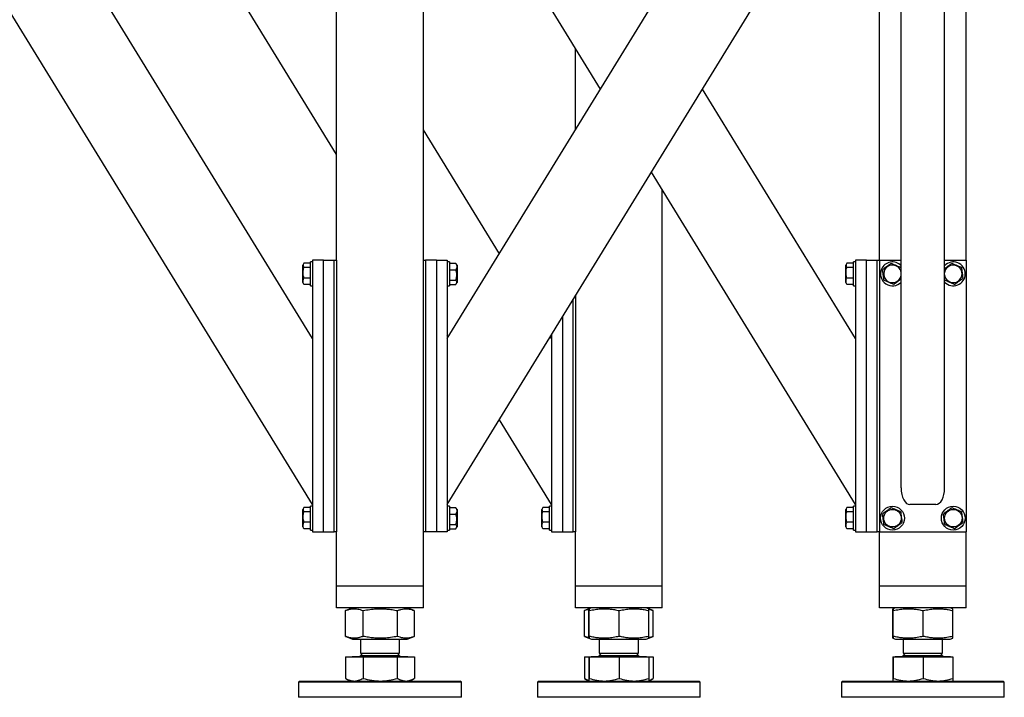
# Model space of a CAD drawing. Header units: millimetres. Extents: x 5 to 589, y 5 to 415.
# Tile 49 of 126: x 107 to 143, y 365 to 390. Entities that reach past the tile are written whole.
import ezdxf

# ---------------------------------------------------------------- set-up
doc = ezdxf.new("R2010")
doc.units = ezdxf.units.MM
doc.layers.add('TRAIT-FORT', color=4, linetype='Continuous', lineweight=25)

msp = doc.modelspace()

# ---------------------------------------------------------------- linework, layer by layer
at = {"layer": 'TRAIT-FORT', "color": 4, "linetype": 'Continuous', "lineweight": 25}
for p, q in [((118.683, 384.672), (108.892, 400.623)), ((118.683, 380.769), (118.683, 400.769)), ((121.883, 380.769), (121.883, 400.769)), ((122.763, 377.886), (136.808, 400.769)), ((117.803, 377.886), (104.16, 400.113)), ((122.763, 371.769), (140.283, 400.313)), ((139.483, 372.381), (139.483, 399.01)), ((141.083, 372.381), (141.083, 399.01)), ((128.405, 387.079), (121.883, 397.706)), ((138.683, 380.769), (138.683, 397.706)), ((141.883, 380.769), (141.883, 397.706)), ((117.803, 371.769), (102.283, 397.054)), ((127.483, 385.576), (127.483, 388.583)), ((137.803, 377.886), (132.16, 387.079)), ((124.683, 381.014), (121.883, 385.576)), ((137.803, 371.769), (130.283, 384.021)), ((130.683, 368.769), (130.683, 383.369)), ((117.47, 380.639), (117.443, 380.592)), ((117.443, 379.946), (117.443, 380.592)), ((117.723, 380.659), (117.483, 380.659)), ((117.723, 380.506), (117.483, 380.506)), ((117.803, 380.709), (117.723, 380.709)), ((117.723, 379.829), (117.723, 380.709)), ((118.203, 380.769), (117.803, 380.769)), ((117.803, 380.769), (117.803, 370.769)), ((118.203, 380.769), (118.603, 380.769)), ((118.203, 370.769), (118.203, 380.769)), ((118.603, 370.769), (118.603, 380.769)), ((118.603, 380.769), (118.683, 380.769)), ((118.683, 380.769), (118.683, 370.769)), ((121.883, 370.769), (121.883, 380.769)), ((121.883, 380.769), (121.963, 380.769)), ((121.963, 380.769), (121.963, 370.769)), ((122.363, 380.769), (121.963, 380.769)), ((122.363, 380.769), (122.363, 370.769)), ((122.363, 380.769), (122.763, 380.769)), ((122.763, 380.769), (122.763, 370.769)), ((122.843, 380.709), (122.763, 380.709)), ((122.843, 380.709), (122.843, 380.439)), ((122.843, 380.659), (123.083, 380.659)), ((123.083, 380.659), (123.094, 380.638)), ((123.123, 380.592), (123.096, 380.639)), ((123.123, 380.592), (123.123, 380.229)), ((137.47, 380.639), (137.443, 380.592)), ((137.443, 379.946), (137.443, 380.592)), ((137.723, 380.659), (137.483, 380.659)), ((137.723, 380.506), (137.483, 380.506)), ((137.803, 380.709), (137.723, 380.709)), ((137.723, 379.829), (137.723, 380.709)), ((137.803, 380.769), (137.803, 370.769)), ((138.203, 380.769), (137.803, 380.769)), ((138.203, 370.769), (138.203, 380.769)), ((138.203, 380.769), (138.603, 380.769)), ((138.603, 370.769), (138.603, 380.769)), ((138.603, 380.769), (138.683, 380.769)), ((138.683, 380.769), (138.683, 370.769)), ((138.683, 380.769), (139.483, 380.769)), ((141.083, 380.769), (141.883, 380.769)), ((141.883, 380.769), (141.883, 370.769)), ((117.723, 380.116), (117.483, 380.116)), ((122.843, 380.439), (122.843, 379.829)), ((122.843, 380.422), (123.083, 380.422)), ((123.123, 380.229), (123.123, 379.946)), ((137.723, 380.116), (137.483, 380.116)), ((117.443, 379.946), (117.47, 379.899)), ((117.483, 379.879), (117.471, 379.9)), ((117.723, 379.879), (117.483, 379.879)), ((117.723, 379.829), (117.803, 379.829)), ((122.763, 379.829), (122.843, 379.829)), ((122.843, 380.032), (123.083, 380.032)), ((122.843, 379.879), (123.083, 379.879)), ((123.096, 379.899), (123.123, 379.946)), ((137.443, 379.946), (137.47, 379.899)), ((137.483, 379.879), (137.471, 379.9)), ((137.723, 379.879), (137.483, 379.879)), ((137.723, 379.829), (137.803, 379.829)), ((141.09, 380.032), (141.083, 380.087)), ((127.483, 379.459), (127.483, 370.769)), ((127.403, 370.769), (127.403, 379.329)), ((127.003, 378.677), (127.003, 370.769)), ((122.805, 377.956), (122.763, 378.025)), ((126.603, 377.886), (126.56, 377.956)), ((126.603, 378.025), (126.603, 370.769)), ((126.603, 371.769), (124.683, 374.897)), ((140.763, 371.769), (139.803, 371.769)), ((117.47, 371.639), (117.443, 371.592)), ((117.443, 370.946), (117.443, 371.592)), ((117.723, 371.659), (117.483, 371.659)), ((117.723, 371.506), (117.483, 371.506)), ((117.803, 371.709), (117.723, 371.709)), ((117.723, 370.829), (117.723, 371.709)), ((122.843, 371.709), (122.763, 371.709)), ((122.843, 371.709), (122.843, 371.439)), ((122.843, 371.659), (123.083, 371.659)), ((122.843, 371.439), (122.843, 370.829)), ((122.843, 371.422), (123.083, 371.422)), ((123.083, 371.659), (123.094, 371.638)), ((123.123, 371.592), (123.096, 371.639)), ((123.123, 371.592), (123.123, 371.229)), ((126.27, 371.639), (126.243, 371.592)), ((126.243, 370.946), (126.243, 371.592)), ((126.523, 371.659), (126.283, 371.659)), ((126.523, 371.506), (126.283, 371.506)), ((126.603, 371.709), (126.523, 371.709)), ((126.523, 370.829), (126.523, 371.709)), ((137.47, 371.639), (137.443, 371.592)), ((137.443, 370.946), (137.443, 371.592)), ((137.723, 371.659), (137.483, 371.659)), ((137.723, 371.506), (137.483, 371.506)), ((137.803, 371.709), (137.723, 371.709)), ((137.723, 370.829), (137.723, 371.709)), ((117.723, 371.116), (117.483, 371.116)), ((123.123, 371.229), (123.123, 370.946)), ((126.523, 371.116), (126.283, 371.116)), ((137.723, 371.116), (137.483, 371.116)), ((117.443, 370.946), (117.47, 370.899)), ((117.483, 370.879), (117.471, 370.9)), ((117.723, 370.879), (117.483, 370.879)), ((117.723, 370.829), (117.803, 370.829)), ((117.803, 370.769), (118.203, 370.769)), ((118.203, 370.769), (118.603, 370.769)), ((118.683, 370.769), (118.603, 370.769)), ((118.683, 368.769), (118.683, 370.769)), ((121.883, 368.769), (121.883, 370.769)), ((121.963, 370.769), (121.883, 370.769)), ((122.363, 370.769), (121.963, 370.769)), ((122.763, 370.769), (122.363, 370.769)), ((122.763, 370.829), (122.843, 370.829)), ((122.843, 371.032), (123.083, 371.032)), ((122.843, 370.879), (123.083, 370.879)), ((123.096, 370.899), (123.123, 370.946)), ((126.243, 370.946), (126.27, 370.899)), ((126.283, 370.879), (126.271, 370.9)), ((126.523, 370.879), (126.283, 370.879)), ((126.523, 370.829), (126.603, 370.829)), ((126.603, 370.769), (127.003, 370.769)), ((127.003, 370.769), (127.403, 370.769)), ((127.483, 370.769), (127.403, 370.769)), ((127.483, 368.769), (127.483, 370.769)), ((137.443, 370.946), (137.47, 370.899)), ((137.483, 370.879), (137.471, 370.9)), ((137.723, 370.879), (137.483, 370.879)), ((137.723, 370.829), (137.803, 370.829)), ((137.803, 370.769), (138.203, 370.769)), ((138.203, 370.769), (138.603, 370.769)), ((138.683, 370.769), (138.603, 370.769)), ((138.683, 368.769), (138.683, 370.769)), ((138.683, 370.769), (141.883, 370.769)), ((141.883, 368.769), (141.883, 370.769)), ((119.003, 368.769), (118.683, 368.769)), ((118.683, 367.969), (118.683, 368.769)), ((121.563, 368.769), (119.003, 368.769)), ((121.883, 368.769), (121.563, 368.769)), ((121.883, 367.969), (121.883, 368.769)), ((127.803, 368.769), (127.483, 368.769)), ((127.483, 367.969), (127.483, 368.769)), ((130.363, 368.769), (127.803, 368.769)), ((130.683, 368.769), (130.363, 368.769)), ((130.683, 367.969), (130.683, 368.769)), ((139.003, 368.769), (138.683, 368.769)), ((138.683, 367.969), (138.683, 368.769)), ((141.563, 368.769), (139.003, 368.769)), ((141.883, 368.769), (141.563, 368.769)), ((141.883, 367.969), (141.883, 368.769)), ((119.003, 367.969), (118.683, 367.969)), ((121.563, 367.969), (119.003, 367.969)), ((119.022, 367.867), (119.013, 367.864)), ((119.013, 366.915), (119.013, 367.864)), ((119.274, 367.969), (119.021, 367.867)), ((119.661, 366.915), (119.661, 367.864)), ((120.931, 366.915), (120.931, 367.864)), ((121.544, 367.867), (121.292, 367.969)), ((121.553, 366.915), (121.553, 367.864)), ((121.883, 367.969), (121.563, 367.969)), ((127.803, 367.969), (127.483, 367.969)), ((130.363, 367.969), (127.803, 367.969)), ((127.822, 367.867), (127.813, 367.864)), ((127.813, 366.915), (127.813, 367.864)), ((127.98, 367.931), (127.821, 367.867)), ((127.975, 366.915), (127.975, 367.864)), ((128.074, 367.969), (127.982, 367.932)), ((127.991, 366.915), (127.991, 367.864)), ((129.098, 366.915), (129.098, 367.864)), ((130.184, 367.932), (130.092, 367.969)), ((130.344, 367.867), (130.184, 367.932)), ((130.19, 366.915), (130.19, 367.864)), ((130.353, 366.915), (130.353, 367.864)), ((130.683, 367.969), (130.363, 367.969)), ((139.003, 367.969), (138.683, 367.969)), ((141.563, 367.969), (139.003, 367.969)), ((139.175, 366.915), (139.175, 367.864)), ((139.274, 367.969), (139.182, 367.932)), ((139.191, 366.915), (139.191, 367.864)), ((140.298, 366.915), (140.298, 367.864)), ((141.384, 367.932), (141.292, 367.969)), ((141.39, 366.915), (141.39, 367.864)), ((141.883, 367.969), (141.563, 367.969)), ((119.013, 366.915), (119.022, 366.911)), ((119.021, 366.911), (119.274, 366.809)), ((119.274, 366.809), (119.789, 366.809)), ((119.563, 366.809), (119.563, 366.296)), ((119.789, 366.809), (121.292, 366.809)), ((121.003, 366.296), (121.003, 366.809)), ((121.292, 366.809), (121.544, 366.911)), ((127.813, 366.915), (127.822, 366.911)), ((127.821, 366.911), (127.982, 366.846)), ((127.982, 366.846), (128.074, 366.809)), ((128.074, 366.809), (129.963, 366.809)), ((128.363, 366.809), (128.363, 366.296)), ((129.803, 366.296), (129.803, 366.809)), ((129.963, 366.809), (130.092, 366.809)), ((130.092, 366.809), (130.183, 366.846)), ((130.183, 366.846), (130.344, 366.911)), ((139.182, 366.846), (139.274, 366.809)), ((139.274, 366.809), (141.163, 366.809)), ((139.563, 366.809), (139.563, 366.296)), ((141.003, 366.296), (141.003, 366.809)), ((141.163, 366.809), (141.292, 366.809)), ((141.292, 366.809), (141.383, 366.846)), ((119.013, 366.161), (119.013, 365.367)), ((119.013, 366.161), (119.661, 366.161)), ((119.261, 366.169), (119.261, 366.161)), ((119.261, 366.169), (121.305, 366.169)), ((119.649, 366.296), (119.563, 366.209)), ((119.563, 366.296), (121.003, 366.296)), ((119.563, 366.209), (121.003, 366.209)), ((119.661, 366.161), (119.661, 365.367)), ((119.661, 366.161), (120.931, 366.161)), ((121.003, 366.209), (120.916, 366.296)), ((120.931, 365.367), (120.931, 366.161)), ((120.931, 366.161), (121.553, 366.161)), ((121.305, 366.161), (121.305, 366.169)), ((121.553, 366.161), (121.553, 365.367)), ((127.813, 366.161), (127.813, 365.367)), ((127.813, 366.161), (127.975, 366.161)), ((127.975, 366.161), (127.975, 365.367)), ((127.975, 366.161), (127.991, 366.161)), ((127.991, 366.161), (127.991, 365.367)), ((127.991, 366.161), (129.098, 366.161)), ((128.061, 366.169), (128.061, 366.161)), ((128.061, 366.169), (130.105, 366.169)), ((128.449, 366.296), (128.363, 366.209)), ((128.363, 366.296), (129.803, 366.296)), ((128.363, 366.209), (128.464, 366.209)), ((128.464, 366.209), (129.803, 366.209)), ((129.098, 366.161), (129.098, 365.367)), ((129.098, 366.161), (130.19, 366.161)), ((129.803, 366.209), (129.716, 366.296)), ((130.105, 366.161), (130.105, 366.169)), ((130.19, 366.161), (130.353, 366.161)), ((130.19, 366.161), (130.19, 365.367)), ((130.353, 366.161), (130.353, 365.367)), ((139.175, 366.161), (139.175, 365.367)), ((139.175, 366.161), (139.191, 366.161)), ((139.191, 366.161), (139.191, 365.367)), ((139.191, 366.161), (140.298, 366.161)), ((139.261, 366.169), (139.261, 366.161)), ((139.261, 366.169), (141.305, 366.169)), ((139.649, 366.296), (139.563, 366.209)), ((139.563, 366.296), (141.003, 366.296)), ((139.563, 366.209), (139.664, 366.209)), ((139.664, 366.209), (141.003, 366.209)), ((140.298, 366.161), (140.298, 365.367)), ((140.298, 366.161), (141.39, 366.161)), ((141.003, 366.209), (140.916, 366.296)), ((141.305, 366.161), (141.305, 366.169)), ((141.39, 366.161), (141.39, 365.367)), ((117.323, 365.269), (117.283, 365.229)), ((117.323, 365.269), (123.243, 365.269)), ((119.021, 365.363), (119.013, 365.367)), ((119.021, 365.363), (119.183, 365.269)), ((121.383, 365.269), (121.545, 365.363)), ((123.283, 365.229), (123.243, 365.269)), ((126.123, 365.269), (126.083, 365.229)), ((126.123, 365.269), (127.847, 365.269)), ((127.821, 365.363), (127.813, 365.367)), ((127.821, 365.363), (127.983, 365.269)), ((127.847, 365.269), (132.043, 365.269)), ((130.183, 365.269), (130.345, 365.363)), ((132.083, 365.229), (132.043, 365.269)), ((137.323, 365.269), (137.283, 365.229)), ((137.323, 365.269), (139.047, 365.269)), ((139.047, 365.269), (143.243, 365.269)), ((143.283, 365.229), (143.243, 365.269)), ((117.283, 365.229), (117.283, 364.669)), ((123.283, 365.229), (117.283, 365.229)), ((123.283, 364.669), (123.283, 365.229)), ((126.083, 365.229), (126.083, 364.669)), ((127.83, 365.229), (126.083, 365.229)), ((132.083, 365.229), (127.83, 365.229)), ((132.083, 364.669), (132.083, 365.229)), ((137.283, 365.229), (137.283, 364.669)), ((139.03, 365.229), (137.283, 365.229)), ((143.283, 365.229), (139.03, 365.229)), ((143.283, 364.669), (143.283, 365.229)), ((123.009, 364.669), (117.283, 364.669)), ((123.283, 364.669), (123.009, 364.669)), ((132.083, 364.669), (126.083, 364.669)), ((143.283, 364.669), (137.283, 364.669))]:
    msp.add_line(p, q, dxfattribs=at)
for centre, radius in [((139.163, 371.269), 0.44), ((139.163, 371.269), 0.323), ((141.403, 371.269), 0.44), ((141.403, 371.269), 0.323)]:
    msp.add_circle(centre, radius, dxfattribs=at)
for centre, radius, start, end in [((139.163, 380.269), 0.44, 43.3418, 157.2765), ((139.163, 380.269), 0.323, 7.8151, 187.0938), ((141.403, 380.269), 0.323, 187.0938, 172.1849), ((141.403, 380.269), 0.44, 223.3418, 136.6582), ((139.163, 380.269), 0.44, 157.2765, 316.6582), ((139.163, 380.269), 0.323, 187.0938, 352.1849), ((119.523, 366.209), 0.04, 270, 0), ((121.043, 366.209), 0.04, 180, 270), ((128.323, 366.209), 0.04, 270, 0), ((129.843, 366.209), 0.04, 180, 270), ((139.523, 366.209), 0.04, 270, 0), ((141.043, 366.209), 0.04, 180, 270)]:
    msp.add_arc(centre, radius, start, end, dxfattribs=at)
for centre, start_param, end_param in [((139.803, 372.381), 1.570796, 3.141593), ((140.763, 372.381), 3.141593, 4.712389)]:
    msp.add_ellipse(centre, major_axis=(0, 0.612), ratio=0.523113, start_param=start_param, end_param=end_param, dxfattribs=at)
for points, knots in [([(117.483, 380.116), (117.471, 380.166), (117.451, 380.248), (117.453, 380.367), (117.467, 380.447), (117.479, 380.493), (117.483, 380.506)], [0, 0, 0, 0, 0.385549, 0.637642, 0.896546, 1, 1, 1, 1]), ([(117.483, 380.659), (117.474, 380.645), (117.456, 380.619), (117.45, 380.579), (117.459, 380.541), (117.475, 380.518), (117.483, 380.506)], [0, 0, 0, 0, 0.264605, 0.534948, 0.765343, 1, 1, 1, 1]), ([(123.083, 380.659), (123.091, 380.638), (123.109, 380.597), (123.116, 380.535), (123.106, 380.476), (123.09, 380.44), (123.083, 380.422)], [0, 0, 0, 0, 0.264605, 0.534948, 0.765343, 1, 1, 1, 1]), ([(137.483, 380.116), (137.471, 380.166), (137.451, 380.248), (137.453, 380.367), (137.467, 380.447), (137.479, 380.493), (137.483, 380.506)], [0, 0, 0, 0, 0.385549, 0.637642, 0.896546, 1, 1, 1, 1]), ([(137.483, 380.659), (137.474, 380.645), (137.456, 380.619), (137.45, 380.579), (137.459, 380.541), (137.475, 380.518), (137.483, 380.506)], [0, 0, 0, 0, 0.264605, 0.534948, 0.765343, 1, 1, 1, 1]), ([(139.114, 380.659), (139.087, 380.638), (139.032, 380.597), (138.951, 380.535), (138.873, 380.476), (138.825, 380.44), (138.801, 380.422)], [0, 0, 0, 0, 0.264605, 0.534948, 0.765343, 1, 1, 1, 1]), ([(139.114, 380.659), (139.146, 380.645), (139.209, 380.619), (139.303, 380.579), (139.393, 380.541), (139.448, 380.518), (139.476, 380.506)], [0, 0, 0, 0, 0.2646049, 0.5349477, 0.7653431, 1, 1, 1, 1]), ([(139.483, 380.451), (139.482, 380.456), (139.48, 380.475), (139.478, 380.493), (139.476, 380.506)], [0, 0, 0, 0, 0.277734, 1, 1, 1, 1]), ([(141.354, 380.659), (141.327, 380.638), (141.272, 380.597), (141.191, 380.535), (141.127, 380.487), (141.093, 380.461), (141.083, 380.453)], [0, 0, 0, 0, 0.305751, 0.618131, 0.884353, 1, 1, 1, 1]), ([(141.354, 380.659), (141.386, 380.645), (141.449, 380.619), (141.543, 380.579), (141.633, 380.541), (141.688, 380.518), (141.716, 380.506)], [0, 0, 0, 0, 0.2646049, 0.5349477, 0.7653431, 1, 1, 1, 1]), ([(141.764, 380.116), (141.758, 380.166), (141.748, 380.248), (141.733, 380.367), (141.723, 380.447), (141.718, 380.493), (141.716, 380.506)], [0, 0, 0, 0, 0.385549, 0.637642, 0.896546, 1, 1, 1, 1]), ([(117.483, 379.879), (117.474, 379.9), (117.456, 379.942), (117.45, 380.003), (117.459, 380.062), (117.475, 380.098), (117.483, 380.116)], [0, 0, 0, 0, 0.264605, 0.534948, 0.765343, 1, 1, 1, 1]), ([(123.083, 380.032), (123.095, 380.082), (123.115, 380.164), (123.113, 380.283), (123.099, 380.363), (123.086, 380.409), (123.083, 380.422)], [0, 0, 0, 0, 0.385549, 0.637642, 0.896546, 1, 1, 1, 1]), ([(137.483, 379.879), (137.474, 379.9), (137.456, 379.942), (137.45, 380.003), (137.459, 380.062), (137.475, 380.098), (137.483, 380.116)], [0, 0, 0, 0, 0.2646049, 0.5349477, 0.7653431, 1, 1, 1, 1]), ([(138.85, 380.032), (138.843, 380.082), (138.833, 380.164), (138.818, 380.283), (138.808, 380.363), (138.803, 380.409), (138.801, 380.422)], [0, 0, 0, 0, 0.385549, 0.637642, 0.896546, 1, 1, 1, 1]), ([(141.451, 379.879), (141.478, 379.9), (141.533, 379.942), (141.615, 380.003), (141.693, 380.062), (141.74, 380.098), (141.764, 380.116)], [0, 0, 0, 0, 0.2646049, 0.5349477, 0.7653431, 1, 1, 1, 1]), ([(123.083, 379.879), (123.091, 379.893), (123.109, 379.92), (123.116, 379.959), (123.106, 379.997), (123.09, 380.021), (123.083, 380.032)], [0, 0, 0, 0, 0.264605, 0.534948, 0.765343, 1, 1, 1, 1]), ([(139.211, 379.879), (139.18, 379.893), (139.116, 379.92), (139.022, 379.959), (138.932, 379.997), (138.877, 380.021), (138.85, 380.032)], [0, 0, 0, 0, 0.264605, 0.534948, 0.765343, 1, 1, 1, 1]), ([(139.211, 379.879), (139.238, 379.9), (139.293, 379.942), (139.375, 380.003), (139.438, 380.051), (139.472, 380.077), (139.483, 380.085)], [0, 0, 0, 0, 0.305751, 0.618131, 0.884353, 1, 1, 1, 1]), ([(141.451, 379.879), (141.42, 379.893), (141.356, 379.92), (141.262, 379.959), (141.172, 379.997), (141.117, 380.021), (141.09, 380.032)], [0, 0, 0, 0, 0.264605, 0.534948, 0.765343, 1, 1, 1, 1]), ([(117.483, 371.116), (117.471, 371.166), (117.451, 371.248), (117.453, 371.367), (117.467, 371.447), (117.479, 371.493), (117.483, 371.506)], [0, 0, 0, 0, 0.385549, 0.637642, 0.896546, 1, 1, 1, 1]), ([(117.483, 371.659), (117.474, 371.645), (117.456, 371.619), (117.45, 371.579), (117.459, 371.541), (117.475, 371.518), (117.483, 371.506)], [0, 0, 0, 0, 0.264605, 0.534948, 0.765343, 1, 1, 1, 1]), ([(123.083, 371.659), (123.091, 371.638), (123.109, 371.597), (123.116, 371.535), (123.106, 371.476), (123.09, 371.44), (123.083, 371.422)], [0, 0, 0, 0, 0.264605, 0.534948, 0.765343, 1, 1, 1, 1]), ([(123.083, 371.032), (123.095, 371.082), (123.115, 371.164), (123.113, 371.283), (123.099, 371.363), (123.086, 371.409), (123.083, 371.422)], [0, 0, 0, 0, 0.385549, 0.637642, 0.896546, 1, 1, 1, 1]), ([(126.283, 371.116), (126.271, 371.166), (126.251, 371.248), (126.253, 371.367), (126.267, 371.447), (126.279, 371.493), (126.283, 371.506)], [0, 0, 0, 0, 0.385549, 0.637642, 0.896546, 1, 1, 1, 1]), ([(126.283, 371.659), (126.274, 371.645), (126.256, 371.619), (126.25, 371.579), (126.259, 371.541), (126.275, 371.518), (126.283, 371.506)], [0, 0, 0, 0, 0.264605, 0.534948, 0.765343, 1, 1, 1, 1]), ([(137.483, 371.116), (137.471, 371.166), (137.451, 371.248), (137.453, 371.367), (137.467, 371.447), (137.479, 371.493), (137.483, 371.506)], [0, 0, 0, 0, 0.385549, 0.637642, 0.896546, 1, 1, 1, 1]), ([(137.483, 371.659), (137.474, 371.645), (137.456, 371.619), (137.45, 371.579), (137.459, 371.541), (137.475, 371.518), (137.483, 371.506)], [0, 0, 0, 0, 0.264605, 0.534948, 0.765343, 1, 1, 1, 1]), ([(139.114, 371.659), (139.087, 371.638), (139.032, 371.597), (138.951, 371.535), (138.873, 371.476), (138.825, 371.44), (138.801, 371.422)], [0, 0, 0, 0, 0.264605, 0.534948, 0.765343, 1, 1, 1, 1]), ([(138.85, 371.032), (138.843, 371.082), (138.833, 371.164), (138.818, 371.283), (138.808, 371.363), (138.803, 371.409), (138.801, 371.422)], [0, 0, 0, 0, 0.385549, 0.637642, 0.896546, 1, 1, 1, 1]), ([(139.114, 371.659), (139.146, 371.645), (139.209, 371.619), (139.303, 371.579), (139.393, 371.541), (139.448, 371.518), (139.476, 371.506)], [0, 0, 0, 0, 0.2646049, 0.5349477, 0.7653431, 1, 1, 1, 1]), ([(139.524, 371.116), (139.518, 371.166), (139.508, 371.248), (139.493, 371.367), (139.483, 371.447), (139.478, 371.493), (139.476, 371.506)], [0, 0, 0, 0, 0.385549, 0.637642, 0.896546, 1, 1, 1, 1]), ([(141.354, 371.659), (141.327, 371.638), (141.272, 371.597), (141.191, 371.535), (141.113, 371.476), (141.065, 371.44), (141.041, 371.422)], [0, 0, 0, 0, 0.264605, 0.534948, 0.765343, 1, 1, 1, 1]), ([(141.09, 371.032), (141.083, 371.082), (141.073, 371.164), (141.058, 371.283), (141.048, 371.363), (141.043, 371.409), (141.041, 371.422)], [0, 0, 0, 0, 0.385549, 0.637642, 0.896546, 1, 1, 1, 1]), ([(141.354, 371.659), (141.386, 371.645), (141.449, 371.619), (141.543, 371.579), (141.633, 371.541), (141.688, 371.518), (141.716, 371.506)], [0, 0, 0, 0, 0.2646049, 0.5349477, 0.7653431, 1, 1, 1, 1]), ([(141.764, 371.116), (141.758, 371.166), (141.748, 371.248), (141.733, 371.367), (141.723, 371.447), (141.718, 371.493), (141.716, 371.506)], [0, 0, 0, 0, 0.385549, 0.637642, 0.896546, 1, 1, 1, 1]), ([(117.483, 370.879), (117.474, 370.9), (117.456, 370.942), (117.45, 371.003), (117.459, 371.062), (117.475, 371.098), (117.483, 371.116)], [0, 0, 0, 0, 0.264605, 0.534948, 0.765343, 1, 1, 1, 1]), ([(126.283, 370.879), (126.274, 370.9), (126.256, 370.942), (126.25, 371.003), (126.259, 371.062), (126.275, 371.098), (126.283, 371.116)], [0, 0, 0, 0, 0.264605, 0.534948, 0.765343, 1, 1, 1, 1]), ([(137.483, 370.879), (137.474, 370.9), (137.456, 370.942), (137.45, 371.003), (137.459, 371.062), (137.475, 371.098), (137.483, 371.116)], [0, 0, 0, 0, 0.264605, 0.534948, 0.765343, 1, 1, 1, 1]), ([(139.211, 370.879), (139.238, 370.9), (139.293, 370.942), (139.375, 371.003), (139.453, 371.062), (139.5, 371.098), (139.524, 371.116)], [0, 0, 0, 0, 0.264605, 0.534948, 0.765343, 1, 1, 1, 1]), ([(141.451, 370.879), (141.478, 370.9), (141.533, 370.942), (141.615, 371.003), (141.693, 371.062), (141.74, 371.098), (141.764, 371.116)], [0, 0, 0, 0, 0.264605, 0.534948, 0.765343, 1, 1, 1, 1]), ([(123.083, 370.879), (123.091, 370.893), (123.109, 370.92), (123.116, 370.959), (123.106, 370.997), (123.09, 371.021), (123.083, 371.032)], [0, 0, 0, 0, 0.264605, 0.534948, 0.765343, 1, 1, 1, 1]), ([(139.211, 370.879), (139.18, 370.893), (139.116, 370.92), (139.022, 370.959), (138.932, 370.997), (138.877, 371.021), (138.85, 371.032)], [0, 0, 0, 0, 0.264605, 0.534948, 0.765343, 1, 1, 1, 1]), ([(141.451, 370.879), (141.42, 370.893), (141.356, 370.92), (141.262, 370.959), (141.172, 370.997), (141.117, 371.021), (141.09, 371.032)], [0, 0, 0, 0, 0.264605, 0.534948, 0.765343, 1, 1, 1, 1]), ([(119.013, 367.864), (119.056, 367.879), (119.138, 367.909), (119.258, 367.931), (119.365, 367.934), (119.465, 367.923), (119.561, 367.901), (119.627, 367.876), (119.661, 367.864)], [0, 0, 0, 0, 0.202068, 0.3827, 0.555315, 0.692992, 0.838894, 1, 1, 1, 1]), ([(119.661, 367.864), (119.746, 367.879), (119.906, 367.909), (120.142, 367.931), (120.352, 367.934), (120.546, 367.923), (120.735, 367.901), (120.864, 367.876), (120.931, 367.864)], [0, 0, 0, 0, 0.202068, 0.3827, 0.555315, 0.692992, 0.838894, 1, 1, 1, 1]), ([(120.931, 367.864), (120.973, 367.879), (121.051, 367.909), (121.167, 367.931), (121.269, 367.934), (121.364, 367.923), (121.454, 367.901), (121.513, 367.879), (121.543, 367.867)], [0, 0, 0, 0, 0.205279, 0.388781, 0.564138, 0.704003, 0.852224, 1, 1, 1, 1]), ([(127.813, 367.864), (127.856, 367.88), (127.911, 367.902), (127.967, 367.911), (127.979, 367.913)], [0, 0, 0, 0, 0.783639, 1, 1, 1, 1]), ([(127.975, 367.864), (127.976, 367.879), (127.978, 367.909), (127.981, 367.931), (127.984, 367.934), (127.986, 367.923), (127.988, 367.901), (127.99, 367.876), (127.991, 367.864)], [0, 0, 0, 0, 0.202068, 0.3827, 0.555315, 0.692992, 0.838894, 1, 1, 1, 1]), ([(127.991, 367.864), (128.064, 367.879), (128.204, 367.909), (128.41, 367.931), (128.593, 367.934), (128.763, 367.923), (128.927, 367.901), (129.039, 367.876), (129.098, 367.864)], [0, 0, 0, 0, 0.202068, 0.3827, 0.555315, 0.692992, 0.838894, 1, 1, 1, 1]), ([(129.098, 367.864), (129.171, 367.879), (129.309, 367.909), (129.512, 367.931), (129.692, 367.934), (129.859, 367.923), (130.022, 367.901), (130.132, 367.876), (130.19, 367.864)], [0, 0, 0, 0, 0.202068, 0.3827, 0.555315, 0.692992, 0.838894, 1, 1, 1, 1]), ([(130.19, 367.864), (130.189, 367.879), (130.187, 367.908), (130.185, 367.93), (130.183, 367.93), (130.183, 367.93)], [0, 0, 0, 0, 0.412744, 0.781701, 1, 1, 1, 1]), ([(130.186, 367.916), (130.209, 367.911), (130.261, 367.899), (130.313, 367.879), (130.343, 367.867)], [0, 0, 0, 0, 0.426746, 1, 1, 1, 1]), ([(139.175, 367.864), (139.176, 367.879), (139.178, 367.909), (139.181, 367.931), (139.184, 367.934), (139.186, 367.923), (139.188, 367.901), (139.19, 367.876), (139.191, 367.864)], [0, 0, 0, 0, 0.202068, 0.3827, 0.555315, 0.692992, 0.838894, 1, 1, 1, 1]), ([(139.191, 367.864), (139.264, 367.879), (139.404, 367.909), (139.61, 367.931), (139.793, 367.934), (139.963, 367.923), (140.127, 367.901), (140.239, 367.876), (140.298, 367.864)], [0, 0, 0, 0, 0.202068, 0.3827, 0.555315, 0.692992, 0.838894, 1, 1, 1, 1]), ([(140.298, 367.864), (140.371, 367.879), (140.509, 367.909), (140.712, 367.931), (140.892, 367.934), (141.059, 367.923), (141.222, 367.901), (141.332, 367.876), (141.39, 367.864)], [0, 0, 0, 0, 0.202068, 0.3827, 0.555315, 0.692992, 0.838894, 1, 1, 1, 1]), ([(141.39, 367.864), (141.389, 367.879), (141.387, 367.908), (141.385, 367.93), (141.383, 367.93), (141.383, 367.93)], [0, 0, 0, 0, 0.412744, 0.781701, 1, 1, 1, 1]), ([(119.661, 366.915), (119.618, 366.899), (119.536, 366.869), (119.415, 366.847), (119.308, 366.844), (119.209, 366.855), (119.113, 366.878), (119.047, 366.902), (119.013, 366.915)], [0, 0, 0, 0, 0.202068, 0.3827, 0.555315, 0.692992, 0.838894, 1, 1, 1, 1]), ([(120.931, 366.915), (120.846, 366.899), (120.686, 366.869), (120.45, 366.847), (120.24, 366.844), (120.046, 366.855), (119.857, 366.878), (119.729, 366.902), (119.661, 366.915)], [0, 0, 0, 0, 0.202068, 0.3827, 0.555315, 0.692992, 0.838894, 1, 1, 1, 1]), ([(121.543, 366.911), (121.505, 366.897), (121.429, 366.868), (121.317, 366.847), (121.215, 366.844), (121.119, 366.855), (121.027, 366.878), (120.964, 366.902), (120.931, 366.915)], [0, 0, 0, 0, 0.189409, 0.372906, 0.54826, 0.688121, 0.836338, 1, 1, 1, 1]), ([(127.979, 366.864), (127.958, 366.869), (127.902, 366.881), (127.847, 366.901), (127.813, 366.915)], [0, 0, 0, 0, 0.375349, 1, 1, 1, 1]), ([(127.991, 366.915), (127.989, 366.899), (127.988, 366.869), (127.985, 366.847), (127.982, 366.844), (127.98, 366.855), (127.978, 366.878), (127.976, 366.902), (127.975, 366.915)], [0, 0, 0, 0, 0.202068, 0.3827, 0.555315, 0.692992, 0.838894, 1, 1, 1, 1]), ([(129.098, 366.915), (129.024, 366.899), (128.884, 366.869), (128.678, 366.847), (128.496, 366.844), (128.326, 366.855), (128.162, 366.878), (128.049, 366.902), (127.991, 366.915)], [0, 0, 0, 0, 0.202068, 0.3827, 0.555315, 0.692992, 0.838894, 1, 1, 1, 1]), ([(130.19, 366.915), (130.117, 366.899), (129.979, 366.869), (129.776, 366.847), (129.596, 366.844), (129.429, 366.855), (129.267, 366.878), (129.156, 366.902), (129.098, 366.915)], [0, 0, 0, 0, 0.202068, 0.3827, 0.555315, 0.692992, 0.838894, 1, 1, 1, 1]), ([(130.183, 366.848), (130.183, 366.847), (130.184, 366.845), (130.186, 366.856), (130.188, 366.877), (130.19, 366.902), (130.19, 366.915)], [0, 0, 0, 0, 0.091747, 0.372947, 0.670947, 1, 1, 1, 1]), ([(130.343, 366.911), (130.305, 366.896), (130.253, 366.875), (130.2, 366.866), (130.186, 366.864)], [0, 0, 0, 0, 0.73605, 1, 1, 1, 1]), ([(139.191, 366.915), (139.189, 366.899), (139.188, 366.869), (139.185, 366.847), (139.182, 366.844), (139.18, 366.855), (139.178, 366.878), (139.176, 366.902), (139.175, 366.915)], [0, 0, 0, 0, 0.202068, 0.3827, 0.555315, 0.692992, 0.838894, 1, 1, 1, 1]), ([(140.298, 366.915), (140.224, 366.899), (140.084, 366.869), (139.878, 366.847), (139.696, 366.844), (139.526, 366.855), (139.362, 366.878), (139.249, 366.902), (139.191, 366.915)], [0, 0, 0, 0, 0.202068, 0.3827, 0.555315, 0.692992, 0.838894, 1, 1, 1, 1]), ([(141.39, 366.915), (141.317, 366.899), (141.179, 366.869), (140.976, 366.847), (140.796, 366.844), (140.629, 366.855), (140.467, 366.878), (140.356, 366.902), (140.298, 366.915)], [0, 0, 0, 0, 0.202068, 0.3827, 0.555315, 0.692992, 0.838894, 1, 1, 1, 1]), ([(141.383, 366.848), (141.383, 366.847), (141.384, 366.845), (141.386, 366.856), (141.388, 366.877), (141.39, 366.902), (141.39, 366.915)], [0, 0, 0, 0, 0.091747, 0.372947, 0.670947, 1, 1, 1, 1]), ([(119.013, 365.367), (119.065, 365.341), (119.145, 365.3), (119.254, 365.273), (119.309, 365.27), (119.337, 365.269)], [0, 0, 0, 0, 0.495251, 0.746818, 1, 1, 1, 1]), ([(119.337, 365.269), (119.391, 365.274), (119.501, 365.284), (119.607, 365.339), (119.661, 365.367)], [0, 0, 0, 0, 0.494511, 1, 1, 1, 1]), ([(119.661, 365.367), (119.764, 365.341), (119.92, 365.3), (120.133, 365.273), (120.242, 365.27), (120.296, 365.269)], [0, 0, 0, 0, 0.495251, 0.746818, 1, 1, 1, 1]), ([(120.296, 365.269), (120.402, 365.274), (120.618, 365.284), (120.826, 365.339), (120.931, 365.367)], [0, 0, 0, 0, 0.494511, 1, 1, 1, 1]), ([(120.931, 365.367), (120.982, 365.341), (121.058, 365.3), (121.162, 365.273), (121.215, 365.27), (121.242, 365.269)], [0, 0, 0, 0, 0.495251, 0.746818, 1, 1, 1, 1]), ([(121.242, 365.269), (121.294, 365.274), (121.399, 365.284), (121.501, 365.339), (121.553, 365.367)], [0, 0, 0, 0, 0.494511, 1, 1, 1, 1]), ([(127.813, 365.367), (127.865, 365.338), (127.92, 365.308), (127.977, 365.295), (127.979, 365.294)], [0, 0, 0, 0, 0.955136, 1, 1, 1, 1]), ([(127.975, 365.367), (127.976, 365.341), (127.978, 365.3), (127.981, 365.273), (127.982, 365.27), (127.983, 365.269)], [0, 0, 0, 0, 0.495251, 0.746818, 1, 1, 1, 1]), ([(127.983, 365.269), (127.984, 365.274), (127.987, 365.284), (127.989, 365.339), (127.991, 365.367)], [0, 0, 0, 0, 0.494511, 1, 1, 1, 1]), ([(127.991, 365.367), (128.08, 365.341), (128.216, 365.3), (128.402, 365.273), (128.497, 365.27), (128.544, 365.269)], [0, 0, 0, 0, 0.495251, 0.746818, 1, 1, 1, 1]), ([(128.544, 365.269), (128.637, 365.274), (128.825, 365.284), (129.006, 365.339), (129.098, 365.367)], [0, 0, 0, 0, 0.494511, 1, 1, 1, 1]), ([(129.098, 365.367), (129.187, 365.341), (129.321, 365.3), (129.504, 365.273), (129.597, 365.27), (129.644, 365.269)], [0, 0, 0, 0, 0.495251, 0.746818, 1, 1, 1, 1]), ([(129.644, 365.269), (129.736, 365.274), (129.921, 365.284), (130.1, 365.339), (130.19, 365.367)], [0, 0, 0, 0, 0.494511, 1, 1, 1, 1]), ([(130.19, 365.367), (130.189, 365.341), (130.187, 365.3), (130.185, 365.273), (130.183, 365.27), (130.183, 365.269)], [0, 0, 0, 0, 0.495251, 0.746818, 1, 1, 1, 1]), ([(130.186, 365.293), (130.19, 365.294), (130.247, 365.303), (130.302, 365.336), (130.353, 365.367)], [0, 0, 0, 0, 0.065227, 1, 1, 1, 1]), ([(139.175, 365.367), (139.176, 365.341), (139.178, 365.3), (139.181, 365.273), (139.182, 365.27), (139.183, 365.269)], [0, 0, 0, 0, 0.495251, 0.746818, 1, 1, 1, 1]), ([(139.183, 365.269), (139.184, 365.274), (139.187, 365.284), (139.189, 365.339), (139.191, 365.367)], [0, 0, 0, 0, 0.494511, 1, 1, 1, 1]), ([(139.191, 365.367), (139.28, 365.341), (139.416, 365.3), (139.602, 365.273), (139.697, 365.27), (139.744, 365.269)], [0, 0, 0, 0, 0.495251, 0.746818, 1, 1, 1, 1]), ([(139.744, 365.269), (139.837, 365.274), (140.025, 365.284), (140.206, 365.339), (140.298, 365.367)], [0, 0, 0, 0, 0.494511, 1, 1, 1, 1]), ([(140.298, 365.367), (140.387, 365.341), (140.521, 365.3), (140.704, 365.273), (140.797, 365.27), (140.844, 365.269)], [0, 0, 0, 0, 0.495251, 0.746818, 1, 1, 1, 1]), ([(140.844, 365.269), (140.936, 365.274), (141.121, 365.284), (141.3, 365.339), (141.39, 365.367)], [0, 0, 0, 0, 0.494511, 1, 1, 1, 1]), ([(141.39, 365.367), (141.389, 365.341), (141.387, 365.3), (141.385, 365.273), (141.383, 365.27), (141.383, 365.269)], [0, 0, 0, 0, 0.495251, 0.746818, 1, 1, 1, 1])]:
    msp.add_open_spline(points, degree=3, knots=knots, dxfattribs=at)

doc.saveas('drawing.dxf')
